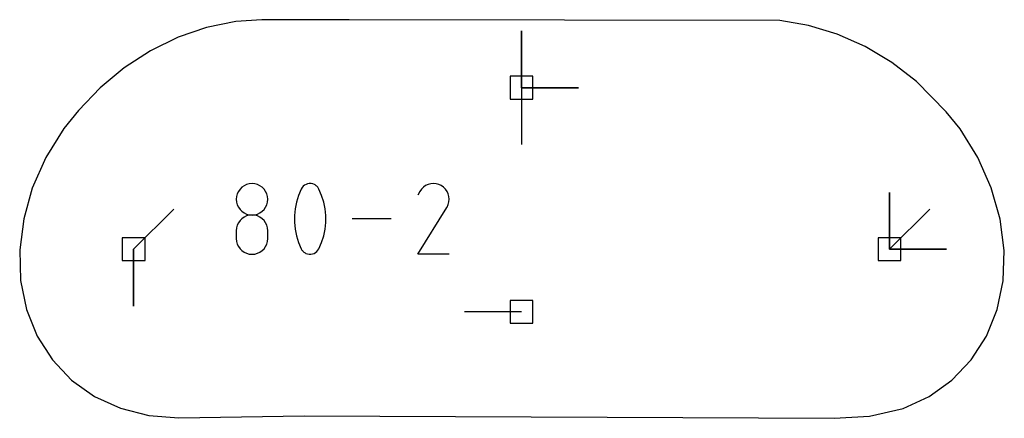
# Model space of a CAD drawing. Extents: x 0 to 600, y 0 to 900.
# Tile 25 of 56: x 249 to 274, y 220 to 230. Entities that reach past the tile are written whole.
import ezdxf

# ---------------------------------------------------------------- set-up
doc = ezdxf.new("R2010")
doc.units = 0

msp = doc.modelspace()

# ---------------------------------------------------------------- linework, layer by layer
at = {"layer": 'annotation', "color": 1}
for p, q in [((261.973397, 228.05272), (261.973397, 229.48147)), ((261.973397, 228.05272), (261.973397, 229.48147)), ((261.973397, 229.48147), (261.973397, 228.05272)), ((261.973397, 228.05272), (261.973397, 229.48147)), ((261.973397, 229.48147), (261.973397, 228.05272)), ((261.973397, 228.05272), (263.402147, 228.05272)), ((261.973397, 228.05272), (263.402147, 228.05272)), ((263.402147, 228.05272), (261.973397, 228.05272)), ((261.973397, 228.05272), (261.973397, 226.62397)), ((255.013415, 225.590368), (254.958269, 225.551378)), ((255.074947, 225.619618), (255.013415, 225.590368)), ((255.141742, 225.637997), (255.074947, 225.619618)), ((255.212675, 225.644374), (255.141742, 225.637997)), ((255.283609, 225.637997), (255.212675, 225.644374)), ((255.212675, 225.644374), (255.212675, 225.644374)), ((255.350404, 225.619618), (255.283609, 225.637997)), ((255.411936, 225.590368), (255.350404, 225.619618)), ((255.467082, 225.551378), (255.411936, 225.590368)), ((256.497072, 225.576414), (256.468452, 225.543869)), ((256.530401, 225.602998), (256.497072, 225.576414)), ((256.567489, 225.623307), (256.530401, 225.602998)), ((256.60739, 225.637025), (256.567489, 225.623307)), ((256.649156, 225.643839), (256.60739, 225.637025)), ((256.691839, 225.643433), (256.649156, 225.643839)), ((256.734492, 225.635491), (256.691839, 225.643433)), ((256.776167, 225.6197), (256.734492, 225.635491)), ((256.792121, 225.611316), (256.776167, 225.6197)), ((256.776167, 225.6197), (256.776167, 225.6197)), ((256.807431, 225.601686), (256.792121, 225.611316)), ((256.822021, 225.590887), (256.807431, 225.601686)), ((256.835818, 225.578994), (256.822021, 225.590887)), ((256.848747, 225.566083), (256.835818, 225.578994)), ((259.568297, 225.594537), (259.512181, 225.555841)), ((259.629634, 225.622807), (259.568297, 225.594537)), ((259.694689, 225.64026), (259.629634, 225.622807)), ((259.761959, 225.646506), (259.694689, 225.64026)), ((259.829943, 225.641155), (259.761959, 225.646506)), ((259.897138, 225.623816), (259.829943, 225.641155)), ((259.962041, 225.594099), (259.897138, 225.623816)), ((260.020091, 225.552879), (259.962041, 225.594099)), ((259.962041, 225.594099), (259.962041, 225.594099)), ((254.842371, 225.387266), (254.823996, 225.320617)), ((254.871624, 225.448696), (254.842371, 225.387266)), ((254.91063, 225.503777), (254.871624, 225.448696)), ((254.958269, 225.551378), (254.91063, 225.503777)), ((255.514721, 225.503777), (255.467082, 225.551378)), ((255.553727, 225.448696), (255.514721, 225.503777)), ((255.58298, 225.387266), (255.553727, 225.448696)), ((255.601355, 225.320617), (255.58298, 225.387266)), ((256.377291, 225.34531), (256.326145, 225.18029)), ((256.445487, 225.505679), (256.377291, 225.34531)), ((256.468452, 225.543869), (256.445487, 225.505679)), ((256.445487, 225.505679), (256.445487, 225.505679)), ((256.860734, 225.552231), (256.848747, 225.566083)), ((256.871705, 225.537515), (256.860734, 225.552231)), ((256.881585, 225.522009), (256.871705, 225.537515)), ((256.890299, 225.505791), (256.881585, 225.522009)), ((256.958825, 225.345091), (256.890299, 225.505791)), ((256.890299, 225.505791), (256.890299, 225.505791)), ((257.01022, 225.179824), (256.958825, 225.345091)), ((259.421618, 225.448729), (259.36974, 225.349213)), ((259.462787, 225.507108), (259.421618, 225.448729)), ((259.512181, 225.555841), (259.462787, 225.507108)), ((260.068627, 225.503414), (260.020091, 225.552879)), ((260.107217, 225.447221), (260.068627, 225.503414)), ((260.135431, 225.385817), (260.107217, 225.447221)), ((260.152836, 225.320716), (260.135431, 225.385817)), ((260.159, 225.253436), (260.152836, 225.320716)), ((271.209223, 223.993593), (271.209223, 225.422343)), ((271.209223, 223.993593), (271.209223, 225.422343)), ((271.209223, 225.422343), (271.209223, 223.993593)), ((271.209223, 223.993593), (271.209223, 225.422343)), ((271.209223, 225.422343), (271.209223, 223.993593)), ((254.823996, 225.320617), (254.817622, 225.249878)), ((254.817622, 225.249878), (254.817622, 225.249878)), ((254.817622, 225.249878), (254.824, 225.178808)), ((254.824, 225.178808), (254.842384, 225.111899)), ((254.842384, 225.111899), (254.871648, 225.050275)), ((255.553703, 225.050275), (255.582967, 225.111899)), ((255.582967, 225.111899), (255.601351, 225.178808)), ((255.601351, 225.178808), (255.607729, 225.249878)), ((255.607729, 225.249878), (255.601355, 225.320617)), ((255.607729, 225.249878), (255.607729, 225.249878)), ((256.326145, 225.18029), (256.292047, 225.011935)), ((257.044483, 225.011303), (257.01022, 225.179824)), ((260.105738, 225.053676), (260.135883, 225.118399)), ((260.135883, 225.118399), (260.153493, 225.185492)), ((260.153493, 225.185492), (260.159, 225.253436)), ((252.241764, 223.993593), (253.252043, 225.003872)), ((254.871648, 225.050275), (254.910667, 224.995055)), ((254.910667, 224.995055), (254.958314, 224.947361)), ((254.958314, 224.947361), (255.013465, 224.908314)), ((255.074947, 224.829499), (255.013415, 224.800223)), ((255.013465, 224.908314), (255.074992, 224.879035)), ((255.141742, 224.847888), (255.074947, 224.829499)), ((255.074992, 224.879035), (255.141771, 224.860645)), ((255.212675, 224.854266), (255.141742, 224.847888)), ((255.141771, 224.860645), (255.212675, 224.854266)), ((255.212675, 224.854266), (255.28358, 224.860645)), ((255.283609, 224.847891), (255.212675, 224.854266)), ((255.212675, 224.854266), (255.212675, 224.854266)), ((255.212675, 224.854266), (255.212675, 224.854266)), ((255.28358, 224.860645), (255.350359, 224.879035)), ((255.350404, 224.829512), (255.283609, 224.847891)), ((255.350359, 224.879035), (255.411886, 224.908314)), ((255.411936, 224.800248), (255.350404, 224.829512)), ((255.411886, 224.908314), (255.467037, 224.947361)), ((255.467037, 224.947361), (255.514684, 224.995055)), ((255.514684, 224.995055), (255.553703, 225.050275)), ((256.292047, 225.011935), (256.274998, 224.841561)), ((256.274998, 224.841561), (256.274998, 224.670484)), ((257.061614, 224.840846), (257.044483, 225.011303)), ((257.061614, 224.669769), (257.061614, 224.840846)), ((259.368624, 223.86751), (260.098709, 225.042854)), ((260.098709, 225.042854), (260.099582, 225.043934)), ((260.098709, 225.042854), (260.098709, 225.042854)), ((260.099582, 225.043934), (260.100419, 225.045023)), ((260.100419, 225.045023), (260.101226, 225.04613)), ((260.101226, 225.04613), (260.102008, 225.047265)), ((260.102008, 225.047265), (260.10277, 225.048437)), ((260.10277, 225.048437), (260.103519, 225.049655)), ((260.103519, 225.049655), (260.10426, 225.050928)), ((260.10426, 225.050928), (260.104997, 225.052265)), ((260.104997, 225.052265), (260.105738, 225.053676)), ((260.105738, 225.053676), (260.105738, 225.053676)), ((271.209223, 223.993593), (272.219501, 225.003872)), ((254.842371, 224.596686), (254.823996, 224.529804)), ((254.871624, 224.658291), (254.842371, 224.596686)), ((254.91063, 224.713497), (254.871624, 224.658291)), ((254.958269, 224.761182), (254.91063, 224.713497)), ((255.013415, 224.800223), (254.958269, 224.761182)), ((255.467082, 224.761219), (255.411936, 224.800248)), ((255.514721, 224.713543), (255.467082, 224.761219)), ((255.553727, 224.658341), (255.514721, 224.713543)), ((255.58298, 224.596731), (255.553727, 224.658341)), ((255.601355, 224.529833), (255.58298, 224.596731)), ((256.274998, 224.670484), (256.292047, 224.500019)), ((257.044483, 224.499387), (257.061614, 224.669769)), ((258.701522, 224.757037), (257.728782, 224.757037)), ((254.823996, 224.529804), (254.817622, 224.458766)), ((254.817622, 224.458766), (254.817622, 224.261965)), ((255.607729, 224.458766), (255.601355, 224.529833)), ((255.607729, 224.261965), (255.607729, 224.458766)), ((255.607729, 224.458766), (255.607729, 224.458766)), ((256.292047, 224.500019), (256.326145, 224.331482)), ((257.01022, 224.331015), (257.044483, 224.499387)), ((254.817622, 224.261965), (254.817622, 224.261965)), ((254.817622, 224.261965), (254.824, 224.190932)), ((254.824, 224.190932), (254.842384, 224.124127)), ((254.842384, 224.124127), (254.871648, 224.06265)), ((255.553703, 224.06265), (255.582967, 224.124127)), ((255.582967, 224.124127), (255.601351, 224.190932)), ((255.601351, 224.190932), (255.607729, 224.261965)), ((256.326145, 224.331482), (256.377291, 224.166189)), ((256.377291, 224.166189), (256.445487, 224.005457)), ((256.890299, 224.005568), (256.958825, 224.16597)), ((256.958825, 224.16597), (257.01022, 224.331015)), ((252.241764, 223.993593), (252.241764, 222.564843)), ((252.241764, 223.993593), (252.241764, 222.564843)), ((252.241764, 222.564843), (252.241764, 223.993593)), ((254.871648, 224.06265), (254.910667, 224.007607)), ((254.910667, 224.007607), (254.958314, 223.960098)), ((254.958314, 223.960098), (255.013465, 223.921227)), ((255.013465, 223.921227), (255.074992, 223.892096)), ((255.074992, 223.892096), (255.141771, 223.873809)), ((255.141771, 223.873809), (255.212675, 223.867469)), ((255.212675, 223.867469), (255.28358, 223.873809)), ((255.212675, 223.867469), (255.212675, 223.867469)), ((255.28358, 223.873809), (255.350359, 223.892096)), ((255.350359, 223.892096), (255.411886, 223.921227)), ((255.411886, 223.921227), (255.467037, 223.960098)), ((255.467037, 223.960098), (255.514684, 224.007607)), ((255.514684, 224.007607), (255.553703, 224.06265)), ((256.445487, 224.005457), (256.445487, 224.005457)), ((256.445487, 224.005457), (256.45417, 223.989271)), ((256.45417, 223.989271), (256.463977, 223.973843)), ((256.463977, 223.973843), (256.474866, 223.959219)), ((256.474866, 223.959219), (256.486797, 223.945446)), ((256.486797, 223.945446), (256.499727, 223.932572)), ((256.499727, 223.932572), (256.513616, 223.920642)), ((256.513616, 223.920642), (256.528423, 223.909704)), ((256.528423, 223.909704), (256.544105, 223.899804)), ((256.544105, 223.899804), (256.560623, 223.89099)), ((256.560623, 223.89099), (256.560623, 223.89099)), ((256.560623, 223.89099), (256.601969, 223.875534)), ((256.601969, 223.875534), (256.644374, 223.867855)), ((256.644374, 223.867855), (256.686878, 223.86764)), ((256.686878, 223.86764), (256.728522, 223.874576)), ((256.728522, 223.874576), (256.768348, 223.888351)), ((256.768348, 223.888351), (256.805398, 223.908651)), ((256.805398, 223.908651), (256.838712, 223.935162)), ((256.838712, 223.935162), (256.867332, 223.967572)), ((256.867332, 223.967572), (256.890299, 224.005568)), ((256.890299, 224.005568), (256.890299, 224.005568)), ((260.158732, 223.86751), (259.368624, 223.86751)), ((271.209223, 223.993593), (272.637972, 223.993593)), ((271.209223, 223.993593), (272.637972, 223.993593)), ((272.637972, 223.993593), (271.209223, 223.993593)), ((261.973385, 222.422139), (260.544635, 222.422139))]:
    msp.add_line(p, q, dxfattribs=at)
at = {"layer": 'boundary', "color": 5}
for p, q in [((254.073436, 229.567141), (253.355683, 229.320337)), ((254.803725, 229.714123), (254.073436, 229.567141)), ((255.458921, 229.761267), (254.803725, 229.714123)), ((257.648579, 229.758824), (255.458921, 229.761267)), ((268.452413, 229.736387), (257.648579, 229.758824)), ((269.17852, 229.618147), (268.452413, 229.736387)), ((269.897124, 229.400067), (269.17852, 229.618147)), ((253.355683, 229.320337), (252.662477, 228.980298)), ((270.59669, 229.087974), (269.897124, 229.400067)), ((271.26356, 228.689167), (270.59669, 229.087974)), ((252.662477, 228.980298), (252.006945, 228.554779)), ((252.006945, 228.554779), (251.400786, 228.05224)), ((271.886182, 228.211521), (271.26356, 228.689167)), ((251.400786, 228.05224), (250.854987, 227.482041)), ((272.628557, 227.448046), (271.886182, 228.211521)), ((250.854987, 227.482041), (250.490207, 227.029645)), ((272.97817, 227.018265), (272.628557, 227.448046)), ((250.490207, 227.029645), (250.039805, 226.299763)), ((273.421777, 226.297948), (272.97817, 227.018265)), ((250.039805, 226.299763), (249.697255, 225.531443)), ((273.757955, 225.538728), (273.421777, 226.297948)), ((249.697255, 225.531443), (249.482728, 224.759804)), ((273.987019, 224.747011), (273.757955, 225.538728)), ((249.482728, 224.759804), (249.382165, 223.97575)), ((274.08838, 223.961207), (273.987019, 224.747011)), ((249.382165, 223.97575), (249.406145, 223.209921)), ((274.060673, 223.200684), (274.08838, 223.961207)), ((249.406145, 223.209921), (249.553983, 222.482853)), ((273.909907, 222.477755), (274.060673, 223.200684)), ((249.553983, 222.482853), (249.82164, 221.812737)), ((273.640269, 221.810461), (273.909907, 222.477755)), ((249.82164, 221.812737), (250.202001, 221.216022)), ((273.258858, 221.215257), (273.640269, 221.810461)), ((250.202001, 221.216022), (250.685224, 220.707272)), ((272.77557, 220.706591), (273.258858, 221.215257)), ((250.685224, 220.707272), (251.259, 220.298754)), ((272.202654, 220.296813), (272.77557, 220.706591)), ((251.259, 220.298754), (251.908883, 220.000188)), ((271.554581, 219.995657), (272.202654, 220.296813)), ((251.908883, 220.000188), (252.618876, 219.818506)), ((270.704058, 219.798344), (271.554581, 219.995657)), ((252.618876, 219.818506), (253.374197, 219.757816)), ((253.374197, 219.757816), (256.522013, 219.813202)), ((256.522013, 219.813202), (269.822882, 219.746327)), ((269.822882, 219.746327), (270.704058, 219.798344))]:
    msp.add_line(p, q, dxfattribs=at)
at = {"layer": 'hole', "color": 5}
for p, q in [((262.259147, 228.33847), (261.687647, 228.33847)), ((261.687647, 228.33847), (261.687647, 227.76697)), ((262.259147, 227.76697), (262.259147, 228.33847)), ((261.687647, 227.76697), (262.259147, 227.76697)), ((252.527514, 224.279343), (251.956014, 224.279343)), ((251.956014, 224.279343), (251.956014, 223.707843)), ((252.527514, 223.707843), (252.527514, 224.279343)), ((271.494973, 224.279343), (270.923473, 224.279343)), ((270.923473, 224.279343), (270.923473, 223.707843)), ((271.494973, 223.707843), (271.494973, 224.279343)), ((251.956014, 223.707843), (252.527514, 223.707843)), ((270.923473, 223.707843), (271.494973, 223.707843)), ((262.259135, 222.707889), (261.687635, 222.707889)), ((261.687635, 222.707889), (261.687635, 222.136389)), ((262.259135, 222.136389), (262.259135, 222.707889)), ((261.687635, 222.136389), (262.259135, 222.136389))]:
    msp.add_line(p, q, dxfattribs=at)

doc.saveas('drawing.dxf')
